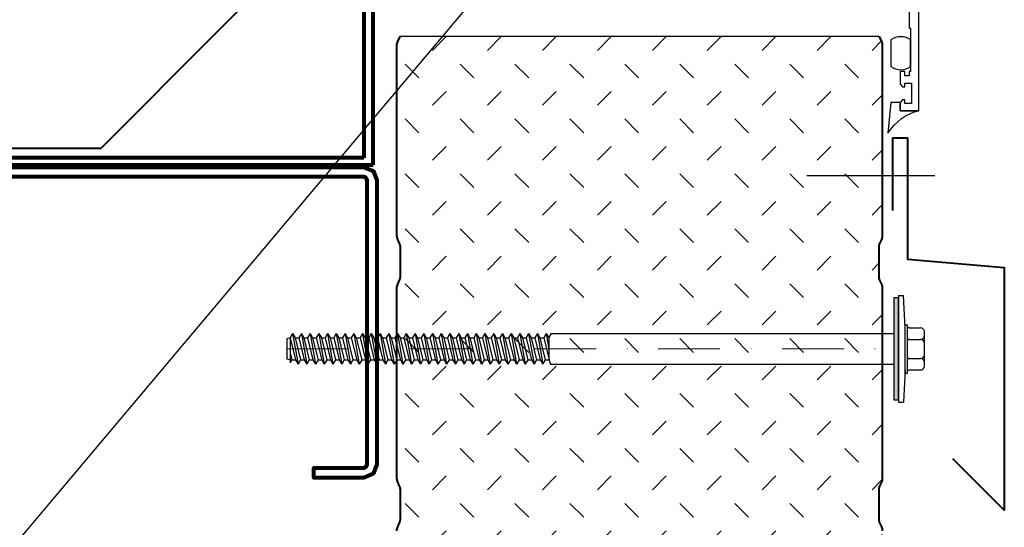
# Model space of a CAD drawing. Header units: millimetres. Extents: x -385852 to 238709, y -99680 to 201840.
# Tile 33 of 175: x 3866 to 4069, y -52456 to -52352. Entities that reach past the tile are written whole.
import ezdxf

# ---------------------------------------------------------------- set-up
doc = ezdxf.new("R2010")
doc.units = ezdxf.units.MM
doc.linetypes.add('DASHDOT', pattern=[25.4, 12.7, -6.35, 0, -6.35])
doc.layers.get('0').update_dxf_attribs({"color": 4})
for name, color, linetype, lineweight in [('KING_DET_axis', 4, 'DASHDOT', 13), ('KING_DET_dimension', 3, 'Continuous', 25), ('KING_DET_fastening', 7, 'Continuous', 25), ('KING_DET_flashing', 40, 'Continuous', 40), ('KING_DET_hatch', 1, 'Continuous', 18), ('KING_DET_panel-sheet', 5, 'Continuous', 40), ('KING_DET_remainder', 253, 'Continuous', 30), ('KING_DET_secondary steel', 140, 'Continuous', 80)]:
    doc.layers.add(name, color=color, linetype=linetype, lineweight=lineweight)
doc.layers.add('WINDOWS', color=7, linetype='Continuous')
doc.styles.get("Standard").update_dxf_attribs({"font": 'isocpeur.ttf', "height": 20})
doc.dimstyles.new('detaily_10', dxfattribs={"dimtxt": 20, "dimasz": 10, "dimexe": 10, "dimexo": 10, "dimgap": 5, "dimtad": 1, "dimdec": 0, "dimtxsty": 'Standard', "dimblk": 'ARCHTICK', "dimcen": 3, "dimazin": 0, "dimtfac": 1, "dimtdec": 0, "dimtmove": 0, "dimatfit": 0, "dimfxl": 0, "dimarcsym": 0})

# ---------------------------------------------------------------- blocks, each defined once
blk = doc.blocks.new('OK-oken')
at = {"layer": 'KING_DET_secondary steel', "color": 140, "linetype": 'Continuous'}
for p, q in [((-2, 0), (0, 0)), ((-46.89, -36.29), (-141.26, -36.29)), ((-141.26, -36.29), (-141.26, -87.1)), ((-46.89, -37.72), (-46.89, -36.29)), ((-139.3, -87.1), (-139.3, -37.72)), ((-139.3, -37.72), (-46.89, -37.72)), ((-141.26, -87.1), (-139.3, -87.1))]:
    blk.add_line(p, q, dxfattribs=at)
blk.add_lwpolyline([(0, 0), (0, -33.12), (-0.79, -35.03), (-2.7, -35.82), (-139.3, -35.82), (-141.21, -35.03), (-142, -33.12), (-142, 25.48), (-141.21, 27.39), (-139.3, 28.18), (-129, 28.18), (-129, 26.18), (-139.3, 26.18), (-139.79, 25.98), (-140, 25.48), (-140, -33.12), (-139.79, -33.61), (-139.3, -33.82), (-2.7, -33.82), (-2.21, -33.61), (-2, -33.12), (-2, 0)], dxfattribs=at)
blk = doc.blocks.new('P02p_JZ-22-D100')
at = {"layer": 'KING_DET_fastening'}
blk.add_hatch(color=9, dxfattribs=at).paths.add_polyline_path([(10.5, 1), (-10.5, 1), (-10.5, 0), (10.5, 0)])
at = {"layer": 'KING_DET_axis', "linetype": 'DASHDOT'}
blk.add_line((0, -125), (0, 0), dxfattribs=at)
at = {"layer": 'KING_DET_fastening'}
for p, q in [((3.58, 6.3), (-3.5, 6.3)), ((-4.29, 3.15), (-4.29, 5.51)), ((-1.93, 3.15), (-1.93, 5.51)), ((2.01, 3.15), (2.01, 5.51)), ((2.01, 3.23), (2.01, 5.51)), ((4.37, 3.15), (4.37, 5.51)), ((-4.29, 2.36), (-11, 2)), ((5.04, 2.86), (-4.96, 2.86)), ((-4.96, 2.36), (-4.96, 2.86)), ((5.04, 2.36), (-4.96, 2.36)), ((4.37, 2.36), (-4.29, 2.36)), ((4.37, 2.36), (11, 2)), ((5.04, 2.36), (5.04, 2.86)), ((-11, 1), (-11, 2)), ((-11, 1), (11, 1)), ((-3.15, -70.52), (-3.15, 0)), ((3.15, -70.74), (3.15, 0)), ((11, 1), (11, 2)), ((-3.15, -70.52), (-2.31, -71)), ((-2.25, -72.08), (3.15, -70.74)), ((-3.15, -71.56), (0, -71)), ((-3.15, -71.56), (-2.25, -71.04)), ((-3.15, -71.56), (-2.25, -72.08)), ((-3.15, -73.38), (3.15, -72.27)), ((-3.15, -73.38), (-2.25, -72.86)), ((-2.31, -71), (2.1, -71)), ((-2.25, -71.04), (-2.25, -71)), ((-2.25, -72.86), (2.25, -71.75)), ((-2.25, -72.86), (-2.25, -72.08)), ((-2.25, -73.9), (2.25, -72.79)), ((2.25, -71.75), (2.25, -70.96)), ((2.25, -71.75), (3.15, -72.27)), ((2.25, -72.79), (3.15, -72.27)), ((2.25, -73.55), (2.25, -72.79)), ((-3.15, -73.38), (-2.25, -73.9)), ((-3.15, -75.18), (3.15, -74.07)), ((-3.15, -75.18), (-2.25, -74.66)), ((-2.25, -74.66), (2.25, -73.55)), ((-2.25, -74.66), (-2.25, -73.88)), ((-2.25, -75.7), (2.25, -74.59)), ((2.25, -73.55), (3.15, -74.07)), ((2.25, -74.59), (3.15, -74.07)), ((2.25, -75.35), (2.25, -74.59)), ((-3.15, -75.18), (-2.25, -75.7)), ((-3.15, -76.98), (3.15, -75.87)), ((-3.15, -76.98), (-2.25, -76.46)), ((-3.15, -76.98), (-2.25, -77.5)), ((-2.25, -76.46), (2.25, -75.35)), ((-2.25, -76.46), (-2.25, -75.68)), ((-2.25, -77.5), (2.25, -76.39)), ((2.25, -75.35), (3.15, -75.87)), ((2.25, -76.39), (3.15, -75.87)), ((2.25, -77.15), (2.25, -76.39)), ((-3.15, -78.78), (3.15, -77.67)), ((-3.15, -78.78), (-2.25, -78.26)), ((-3.15, -78.78), (-2.25, -79.3)), ((-2.25, -78.26), (2.25, -77.15)), ((-2.25, -78.26), (-2.25, -77.48)), ((-2.25, -79.3), (2.25, -78.19)), ((-2.25, -80.06), (2.25, -78.95)), ((2.25, -77.15), (3.15, -77.67)), ((2.25, -78.19), (3.15, -77.67)), ((2.25, -78.95), (2.25, -78.19)), ((2.25, -78.95), (3.15, -79.47)), ((-3.15, -80.58), (3.15, -79.47)), ((-3.15, -80.58), (-2.25, -80.06)), ((-3.15, -80.58), (-2.25, -81.1)), ((-2.25, -80.06), (-2.25, -79.28)), ((-2.25, -81.1), (2.25, -79.99)), ((-2.25, -81.86), (2.25, -80.75)), ((-2.25, -81.86), (-2.25, -81.08)), ((2.25, -79.99), (3.15, -79.47)), ((2.25, -80.75), (2.25, -79.96)), ((2.25, -80.75), (3.15, -81.27)), ((-3.15, -82.38), (3.15, -81.27)), ((-3.15, -82.38), (-2.25, -81.86)), ((-3.15, -82.38), (-2.25, -82.9)), ((-3.15, -84.18), (3.15, -83.07)), ((-2.25, -82.9), (2.25, -81.79)), ((-2.25, -83.66), (2.25, -82.55)), ((-2.25, -83.66), (-2.25, -82.88)), ((2.25, -81.79), (3.15, -81.27)), ((2.25, -82.55), (2.25, -81.76)), ((2.25, -82.55), (3.15, -83.07)), ((2.25, -83.59), (3.15, -83.07)), ((-3.15, -84.18), (-2.25, -83.66)), ((-3.15, -84.18), (-2.25, -84.7)), ((-3.15, -85.98), (3.15, -84.87)), ((-2.25, -84.7), (2.25, -83.59)), ((-2.25, -85.46), (2.25, -84.35)), ((-2.25, -85.46), (-2.25, -84.68)), ((2.25, -84.35), (2.25, -83.59)), ((2.25, -84.35), (3.15, -84.87)), ((2.25, -85.39), (3.15, -84.87)), ((-3.15, -85.98), (-2.25, -85.46)), ((-3.15, -85.98), (-2.25, -86.5)), ((-3.15, -87.78), (3.15, -86.67)), ((-2.25, -86.5), (2.25, -85.39)), ((-2.25, -87.26), (2.25, -86.15)), ((-2.25, -87.26), (-2.25, -86.48)), ((2.25, -86.15), (2.25, -85.39)), ((2.25, -86.15), (3.15, -86.67)), ((2.25, -87.19), (3.15, -86.67)), ((-3.15, -87.78), (-2.25, -87.26)), ((-3.15, -87.78), (-2.25, -88.3)), ((-3.15, -89.58), (3.15, -88.47)), ((-3.15, -89.58), (-2.25, -89.06)), ((-2.25, -88.3), (2.25, -87.19)), ((-2.25, -89.06), (2.25, -87.95)), ((-2.25, -89.06), (-2.25, -88.28)), ((-2.25, -90.1), (2.25, -88.99)), ((2.25, -87.95), (2.25, -87.19)), ((2.25, -87.95), (3.15, -88.47)), ((2.25, -88.99), (3.15, -88.47)), ((2.25, -89.75), (2.25, -88.99)), ((-3.15, -89.58), (-2.25, -90.1)), ((-3.15, -91.38), (3.15, -90.27)), ((-3.15, -91.38), (-2.25, -90.86)), ((-2.25, -90.86), (2.25, -89.75)), ((-2.25, -90.86), (-2.25, -90.08)), ((-2.25, -91.9), (2.25, -90.79)), ((2.25, -89.75), (3.15, -90.27)), ((2.25, -90.79), (3.15, -90.27)), ((2.25, -91.55), (2.25, -90.79)), ((-3.15, -91.38), (-2.25, -91.9)), ((-3.15, -93.18), (3.15, -92.07)), ((-3.15, -93.18), (-2.25, -92.66)), ((-3.15, -93.18), (-2.25, -93.7)), ((-2.25, -92.66), (2.25, -91.55)), ((-2.25, -92.66), (-2.25, -91.88)), ((-2.25, -93.7), (2.25, -92.59)), ((2.25, -91.55), (3.15, -92.07)), ((2.25, -92.59), (3.15, -92.07)), ((2.25, -93.35), (2.25, -92.59)), ((-3.15, -94.98), (3.15, -93.87)), ((-3.15, -94.98), (-2.25, -94.46)), ((-3.15, -94.98), (-2.25, -95.5)), ((-2.25, -94.46), (2.25, -93.35)), ((-2.25, -94.46), (-2.25, -93.68)), ((-2.25, -95.5), (2.25, -94.39)), ((-2.25, -96.26), (2.25, -95.15)), ((2.25, -93.35), (3.15, -93.87)), ((2.25, -94.39), (3.15, -93.87)), ((2.25, -95.15), (2.25, -94.39)), ((2.25, -95.15), (3.15, -95.67)), ((-3.15, -96.78), (3.15, -95.67)), ((-3.15, -96.78), (-2.25, -96.26)), ((-3.15, -96.78), (-2.25, -97.3)), ((-2.25, -96.26), (-2.25, -95.48)), ((-2.25, -97.3), (2.25, -96.19)), ((-2.25, -98.06), (2.25, -96.95)), ((-2.25, -98.06), (-2.25, -97.28)), ((2.25, -96.19), (3.15, -95.67)), ((2.25, -96.95), (2.25, -96.19)), ((2.25, -96.95), (3.15, -97.47)), ((-3.15, -98.58), (3.15, -97.47)), ((-3.15, -98.58), (-2.25, -98.06)), ((-3.15, -98.58), (-2.25, -99.1)), ((-3.15, -100.38), (3.15, -99.27)), ((-2.25, -99.1), (2.25, -97.99)), ((-2.25, -99.86), (2.25, -98.75)), ((-2.25, -99.86), (-2.25, -99.08)), ((2.25, -97.99), (3.15, -97.47)), ((2.25, -98.75), (2.25, -97.99)), ((2.25, -98.75), (3.15, -99.27)), ((2.25, -99.79), (3.15, -99.27)), ((-3.15, -100.38), (-2.25, -99.86)), ((-3.15, -100.38), (-2.25, -100.9)), ((-3.15, -102.18), (3.15, -101.07)), ((-2.25, -100.9), (2.25, -99.79)), ((-2.25, -101.66), (2.25, -100.55)), ((-2.25, -101.66), (-2.25, -100.88)), ((2.25, -100.55), (2.25, -99.79)), ((2.25, -100.55), (3.15, -101.07)), ((2.25, -101.59), (3.15, -101.07)), ((-3.15, -102.18), (-2.25, -101.66)), ((-3.15, -102.18), (-2.25, -102.7)), ((-3.15, -103.98), (3.15, -102.87)), ((-2.25, -102.7), (2.25, -101.59)), ((-2.25, -103.46), (2.25, -102.35)), ((-2.25, -103.46), (-2.25, -102.68)), ((-2.25, -104.5), (2.25, -103.39)), ((2.25, -102.35), (2.25, -101.59)), ((2.25, -102.35), (3.15, -102.87)), ((2.25, -103.39), (3.15, -102.87)), ((2.25, -104.15), (2.25, -103.39)), ((-3.15, -103.98), (-2.25, -103.46)), ((-3.15, -103.98), (-2.25, -104.5)), ((-3.15, -105.78), (3.15, -104.67)), ((-3.15, -105.78), (-2.25, -105.26)), ((-2.25, -105.26), (2.25, -104.15)), ((-2.25, -105.26), (-2.25, -104.48)), ((-2.25, -106.3), (2.25, -105.19)), ((2.25, -104.15), (3.15, -104.67)), ((2.25, -105.19), (3.15, -104.67)), ((2.25, -105.95), (2.25, -105.19)), ((-3.15, -105.78), (-2.25, -106.3)), ((-3.15, -107.58), (3.15, -106.47)), ((-3.15, -107.58), (-2.25, -107.06)), ((-2.25, -107.06), (2.25, -105.95)), ((-2.25, -107.06), (-2.25, -106.28)), ((-2.25, -108.1), (2.25, -106.99)), ((2.25, -105.95), (3.15, -106.47)), ((2.25, -106.99), (3.15, -106.47)), ((2.25, -107.75), (2.25, -106.99)), ((-3.15, -107.58), (-2.25, -108.1)), ((-3.15, -109.38), (3.15, -108.27)), ((-3.15, -109.38), (-2.25, -108.86)), ((-3.15, -109.38), (-2.25, -109.9)), ((-2.25, -108.86), (2.25, -107.75)), ((-2.25, -108.86), (-2.25, -108.08)), ((-2.25, -109.9), (2.25, -108.79)), ((2.25, -107.75), (3.15, -108.27)), ((2.25, -108.79), (3.15, -108.27)), ((2.25, -109.55), (2.25, -108.79)), ((-3.15, -111.18), (3.15, -110.07)), ((-3.15, -111.18), (-2.25, -110.66)), ((-3.15, -111.18), (-2.25, -111.7)), ((-2.25, -110.66), (2.25, -109.55)), ((-2.25, -110.66), (-2.25, -109.88)), ((-2.25, -111.7), (2.25, -110.59)), ((-2.25, -112.46), (2.25, -111.35)), ((2.25, -109.55), (3.15, -110.07)), ((2.25, -110.59), (3.15, -110.07)), ((2.25, -111.35), (2.25, -110.59)), ((2.25, -111.35), (3.15, -111.87)), ((-3.15, -112.98), (3.15, -111.87)), ((-3.15, -112.98), (-2.25, -112.46)), ((-3.15, -112.98), (-2.25, -113.5)), ((-2.25, -112.46), (-2.25, -111.68)), ((-2.25, -113.5), (2.25, -112.39)), ((-2.25, -114.26), (2.25, -113.15)), ((-2.25, -114.26), (-2.25, -113.48)), ((2.25, -112.39), (3.15, -111.87)), ((2.25, -113.15), (2.25, -112.39)), ((2.25, -113.15), (3.15, -113.67)), ((-3.15, -114.78), (3.15, -113.67)), ((-3.15, -114.78), (-2.25, -114.26)), ((-3.15, -114.78), (-2.25, -115.3)), ((-3.15, -116.58), (3.15, -115.47)), ((-2.25, -115.3), (2.25, -114.19)), ((-2.25, -116.06), (2.25, -114.95)), ((-2.25, -116.06), (-2.25, -115.28)), ((2.25, -114.19), (3.15, -113.67)), ((2.25, -114.95), (2.25, -114.19)), ((2.25, -114.95), (3.15, -115.47)), ((2.25, -115.99), (3.15, -115.47)), ((-3.15, -116.58), (-2.25, -116.06)), ((-3.15, -116.58), (-2.25, -117.1)), ((-3.15, -118.38), (3.15, -117.27)), ((-2.25, -117.1), (2.25, -115.99)), ((-2.25, -117.86), (2.25, -116.75)), ((-2.25, -117.86), (-2.25, -117.08)), ((2.25, -116.75), (2.25, -115.99)), ((2.25, -116.75), (3.15, -117.27)), ((2.25, -117.79), (3.15, -117.27)), ((-3.15, -118.38), (-2.25, -117.86)), ((-3.15, -118.38), (-2.25, -118.9)), ((-3.15, -120.18), (3.15, -119.07)), ((-2.25, -118.9), (2.25, -117.79)), ((-2.25, -119.66), (2.25, -118.55)), ((-2.25, -119.66), (-2.25, -118.88)), ((-2.25, -120.7), (2.25, -119.59)), ((2.25, -118.55), (2.25, -117.79)), ((2.25, -118.55), (3.15, -119.07)), ((2.25, -119.59), (3.15, -119.07)), ((2.25, -120.35), (2.25, -119.59)), ((-3.15, -120.18), (-2.25, -119.66)), ((-3.15, -120.18), (-2.25, -120.7)), ((-3.15, -121.98), (3.15, -120.87)), ((-3.15, -121.98), (-2.25, -121.46)), ((-2.25, -121.46), (2.25, -120.35)), ((-2.25, -121.46), (-2.25, -120.68)), ((-2.25, -122.5), (2.25, -121.39)), ((2.25, -120.35), (3.15, -120.87)), ((2.25, -121.39), (3.15, -120.87)), ((2.25, -122.15), (2.25, -121.39)), ((-3.15, -121.98), (-2.25, -122.5)), ((-3.15, -123.78), (3.15, -122.67)), ((-3.15, -123.78), (-2.25, -123.26)), ((-2.25, -123.26), (2.25, -122.15)), ((-2.25, -123.26), (-2.25, -122.48)), ((-2.25, -124.3), (2.25, -123.19)), ((2.25, -122.15), (3.15, -122.67)), ((2.25, -123.19), (3.15, -122.67)), ((2.25, -123.95), (2.25, -123.19)), ((-3.15, -123.78), (-2.25, -124.3)), ((-2.25, -124.3), (-2.06, -125)), ((-2.25, -124.3), (2.86, -124.3)), ((-2.06, -125), (2.06, -125)), ((0.83, -124.3), (2.25, -123.95)), ((2.06, -125), (2.25, -124.3)), ((2.25, -123.95), (2.86, -124.3))]:
    blk.add_line(p, q, dxfattribs=at)
blk.add_lwpolyline([(10.5, 1), (-10.5, 1), (-10.5, 0), (10.5, 0)], close=True, dxfattribs=at)
for centre, start, end in [((-3.5, 5.51), 90.0033, 180.0033), ((-2.71, 5.51), 0.0033, 90.0033), ((-1.14, 5.51), 90.0033, 180.0033), ((1.22, 5.51), 0.0033, 90.0033), ((2.8, 5.51), 90.0033, 180.0033), ((3.58, 5.51), 0.0033, 90.0033)]:
    blk.add_arc(centre, 0.787, start, end, dxfattribs=at)
at = {"layer": 'KING_DET_fastening', "extrusion": (0, 0, -1)}
for centre, start_param, end_param in [((-5.08, 3.15), 0.936145, 1.313741), ((-2.72, 3.15), 0.936145, 1.313741), ((-1.13, 3.15), 3.700141, 4.077737), ((1.22, 3.15), 0.936145, 1.313741), ((2.8, 3.15), 3.700141, 4.077737), ((5.16, 3.15), 3.700141, 4.077737)]:
    blk.add_ellipse(centre, major_axis=(0.47, 0.638), ratio=1, start_param=start_param, end_param=end_param, dxfattribs=at)
blk = doc.blocks.new('okno-rám-FR')
at = {"layer": 'WINDOWS', "color": 7}
for points in [[(0, 0), (-1.64, -2.39), (-3.79, -4.14), (-6.38, -4.63)], [(-0.61, -6.37), (-0.61, -6.37), (0, 0), (0, 0)], [(-6.38, -4.63), (-6.38, -4.63), (-6.38, -72.95), (-6.38, -72.95)], [(-2.53, -4.63), (-2.53, -4.63), (-6.38, -4.63), (-6.38, -4.63)], [(-6.38, -4.63), (-6.38, -4.63), (-2.53, -4.63), (-2.53, -4.63)], [(-2.53, -6.37), (-2.53, -6.37), (-2.53, -4.63), (-2.53, -4.63)], [(-2.53, -4.63), (-2.53, -4.63), (-2.53, -6.37), (-2.53, -6.37)], [(-4.88, -10.35), (-4.88, -10.35), (-4.88, -6.11), (-4.88, -6.11)], [(-4.88, -6.11), (-4.88, -6.11), (-3.5, -6.11), (-3.5, -6.11)], [(-3.5, -6.11), (-3.5, -6.11), (-3.5, -6.9), (-3.5, -6.9)], [(-3.5, -6.9), (-3.5, -6.9), (-3.06, -6.9), (-3.06, -6.9)], [(-3.06, -6.9), (-3.06, -6.9), (-2.53, -6.37), (-2.53, -6.37)], [(-2.53, -6.37), (-2.53, -6.37), (-0.61, -6.37), (-0.61, -6.37)], [(-3.06, -9.55), (-3.06, -9.55), (-3.5, -9.55), (-3.5, -9.55)], [(-3.5, -9.55), (-3.5, -9.55), (-3.5, -10.35), (-3.5, -10.35)], [(-2.53, -10.09), (-2.53, -10.09), (-3.06, -9.55), (-3.06, -9.55)], [(-2.53, -12.74), (-2.53, -12.74), (-2.53, -10.09), (-2.53, -10.09)], [(-3.5, -10.35), (-3.5, -10.35), (-4.88, -10.35), (-4.88, -10.35)], [(-4.42, -12.74), (-4.42, -12.74), (-4.42, -11.81), (-4.42, -11.81)], [(-4.42, -11.81), (-4.42, -11.81), (-3.5, -11.81), (-3.5, -11.81)], [(-3.5, -11.81), (-3.5, -11.81), (-3.5, -12.74), (-3.5, -12.74)], [(-4.71, -21.64), (-4.71, -21.64), (-4.71, -12.74), (-4.71, -12.74)], [(-4.71, -12.74), (-4.71, -12.74), (-4.42, -12.74), (-4.42, -12.74)], [(-4.71, -13.74), (-4.71, -13.74), (-4.71, -19.22), (-4.71, -19.22)], [(-3.5, -12.74), (-3.5, -12.74), (-2.53, -12.74), (-2.53, -12.74)], [(-0.66, -19.22), (-0.66, -19.22), (-0.66, -13.74), (-0.66, -13.74)], [(-4.42, -21.64), (-4.42, -21.64), (-4.71, -21.64), (-4.71, -21.64)], [(-4.42, -25.51), (-4.42, -25.51), (-4.42, -21.64), (-4.42, -21.64)]]:
    blk.add_open_spline(points, degree=3, dxfattribs=at)
for points, knots in [([(-0.66, -13.74), (-1.23, -13.32), (-1.93, -13.08), (-2.69, -13.08), (-3.44, -13.08), (-4.14, -13.32), (-4.71, -13.74)], [4, 4, 4, 4, 5, 5, 5, 6, 6, 6, 6]), ([(-4.71, -19.22), (-4.14, -19.64), (-3.44, -19.89), (-2.69, -19.89), (-1.93, -19.89), (-1.23, -19.64), (-0.66, -19.22)], [1, 1, 1, 1, 2, 2, 2, 3, 3, 3, 3])]:
    blk.add_open_spline(points, degree=3, knots=knots, dxfattribs=at)
blk = doc.blocks.new('_ArchTick')
at = {"color": 0, "linetype": 'ByBlock', "const_width": 0.15}
blk.add_lwpolyline([(-0.5, -0.5), (0.5, 0.5)], dxfattribs=at)
blk = doc.blocks.new('fr4')
at = {"layer": 'KING_DET_hatch'}
h = blk.add_hatch(dxfattribs=at)
h.set_pattern_fill('ZEM_NASYPANA', color=256, scale=4, style=0)
h.set_pattern_definition([(45, (-591.966, -42154.8945), (9e-16, 11.3137085), [4, -12]), (135, (-583.481, -42149.238), (-11.3137085, 9e-16), [4, -12])])
h.paths.add_polyline_path([(-290.97, -99.81, 0.257543), (-292.23, -99.11), (-298.57, -99.11, 0.257543), (-299.84, -99.81), (-340.21, -99.81), (-340.21, 0.19), (-299.84, 0.19, 0.257543), (-298.57, -0.51), (-292.23, -0.51, 0.257543), (-290.97, 0.19), (-249.84, 0.19, 0.257543), (-248.57, -0.51), (-242.23, -0.51, 0.257543), (-240.97, 0.19), (-199.84, 0.19, 0.257543), (-198.57, -0.51), (-192.23, -0.51, 0.257543), (-190.97, 0.19), (-149.84, 0.19, 0.257543), (-148.57, -0.51), (-142.23, -0.51, 0.257543), (-140.97, 0.19), (-99.84, 0.19, 0.257543), (-98.57, -0.51), (-92.23, -0.51, 0.257543), (-90.97, 0.19), (-49.84, 0.19, 0.257543), (-48.57, -0.51), (-42.23, -0.51, 0.257543), (-40.97, 0.19), (-0.4, 0.19), (1.01, -0.47), (1.01, -99.15), (-0.4, -99.81), (-40.97, -99.81, 0.257543), (-42.23, -99.11), (-48.57, -99.11, 0.257543), (-49.84, -99.81), (-90.97, -99.81, 0.257543), (-92.23, -99.11), (-98.57, -99.11, 0.257543), (-99.84, -99.81), (-140.97, -99.81, 0.257543), (-142.23, -99.11), (-148.57, -99.11, 0.257543), (-149.84, -99.81), (-190.97, -99.81, 0.257543), (-192.23, -99.11), (-198.57, -99.11, 0.257543), (-199.84, -99.81), (-240.97, -99.81, 0.257543), (-242.23, -99.11), (-248.57, -99.11, 0.257543), (-249.84, -99.81)])
at = {"layer": 'KING_DET_panel-sheet', "linetype": 'Continuous'}
for points in [[(1.01, -0.47), (0, 0, 0.109592), (-0.85, 0.19), (-39.96, 0.19, 0.109592), (-40.8, 0), (-41.6, -0.37, -0.109592), (-42.23, -0.51), (-48.57, -0.51, -0.109592), (-49.2, -0.37), (-50, 0, 0.109592), (-50.85, 0.19), (-50.85, 0.19), (-89.96, 0.19, 0.109592), (-90.8, 0), (-91.6, -0.37, -0.109592), (-92.23, -0.51), (-98.57, -0.51, -0.109592), (-99.2, -0.37), (-100, 0, 0.109592), (-100.85, 0.19)], [(1.01, -99.15), (0, -99.62, -0.109592), (-0.85, -99.81), (-39.96, -99.81, -0.109592), (-40.8, -99.62), (-41.6, -99.25, 0.109592), (-42.23, -99.11), (-48.57, -99.11, 0.109592), (-49.2, -99.25), (-50, -99.62, -0.109592), (-50.85, -99.81), (-50.85, -99.81), (-89.96, -99.81, -0.109592), (-90.8, -99.62), (-91.6, -99.25, 0.109592), (-92.23, -99.11), (-98.57, -99.11, 0.109592), (-99.2, -99.25), (-100, -99.62, -0.109592), (-100.85, -99.81)]]:
    blk.add_lwpolyline(points, format="xyb", dxfattribs=at)
at = {"layer": 'KING_DET_remainder'}
blk.add_line((1.01, -99.15), (1.01, -0.47), dxfattribs=at)

msp = doc.modelspace()

# ---------------------------------------------------------------- linework, layer by layer
at = {"layer": 'KING_DET_fastening'}
msp.add_line((4054.72338, -52383.68432), (4028.41309, -52383.68432), dxfattribs=at)
at = {"layer": 'KING_DET_flashing', "linetype": 'Continuous'}
for points in [[(3997.33414, -52329.39292), (3931.47154, -52329.39292), (3883.00384, -52378.05047), (3795.59871, -52378.05047), (3795.59871, -52422.44763), (3807.62234, -52415.00966)], [(4046.13462, -52390.84691), (4046.13462, -52375.84691), (4049.13462, -52375.84691), (4049.13462, -52400.84691), (4069.05839, -52402.59145), (4069.05839, -52452.59145), (4058.45179, -52441.98485)]]:
    msp.add_lwpolyline(points, dxfattribs=at)

# ---------------------------------------------------------------- block references
at = {"layer": 'KING_DET_axis', "rotation": 180}
msp.add_blockref('OK-oken', (3797.86035, -52417.68804), dxfattribs=at)
at = {"layer": 'KING_DET_fastening'}
for name, p, rotation in [('okno-rám-FR', (4045.05549, -52374.91332), 180), ('P02p_JZ-22-D100', (4046.29761, -52419.31525), 270)]:
    msp.add_blockref(name, p, dxfattribs=dict(at, rotation=rotation))
at = {"layer": 'KING_DET_hatch', "rotation": 90}
msp.add_blockref('fr4', (3944.12001, -52355.99223), dxfattribs=at)

# ---------------------------------------------------------------- leaders
at = {"layer": 'KING_DET_dimension', "annotation_type": 0, "has_hookline": 1, "hookline_direction": 1, "text_width": 151.78571}
msp.add_leader([(3965.31808, -52340.6621), (3830.37158, -52501.11575), (3820.37158, -52501.11575)], dimstyle='detaily_10', dxfattribs=at)

doc.saveas('drawing.dxf')
